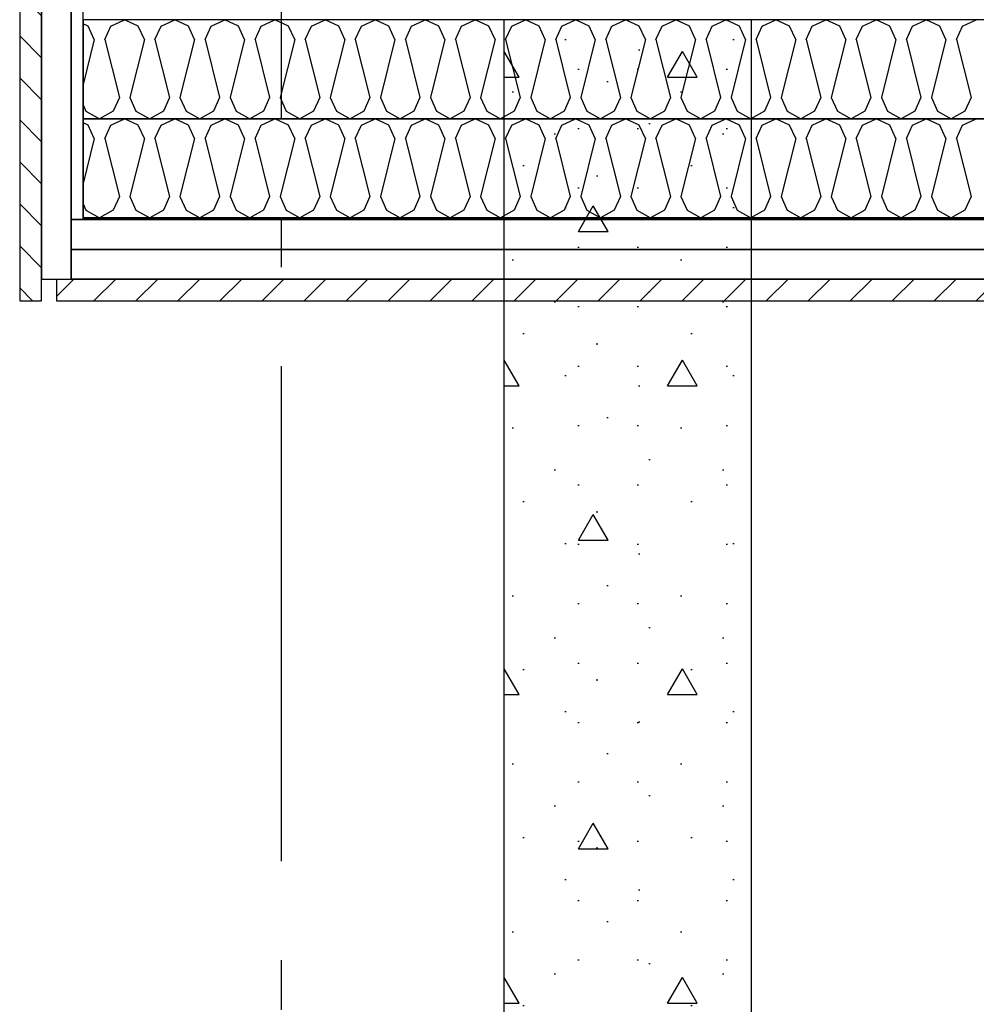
# Model space of a CAD drawing. Header units: millimetres. Extents: x -20520 to 12860, y -2780 to 10870.
# Tile 3 of 147: x -13164 to -12198, y 2025 to 3020. Entities that reach past the tile are written whole.
import ezdxf
from ezdxf.enums import TextEntityAlignment as Align

# ---------------------------------------------------------------- set-up
doc = ezdxf.new("R2010")
doc.units = ezdxf.units.MM
doc.header["$LTSCALE"] = 0.5
doc.header["$MEASUREMENT"] = 0
for name, pattern in [('Akselinje', [1500, 1000, -200, 100, -200]), ('PLINE', [0]), ('Wipeout_Contour', [2000, 0, -2000])]:
    doc.linetypes.add(name, pattern=pattern)
for name, color, linetype in [('23-- Yttervegger (Skravur)(Nye konstruksjoner)', 7, 'Continuous'), ('231- Bærende yttervegger (Skravur)(Nye konstruksjoner)', 7, 'Continuous'), ('251- Frittbærende dekker (Skravur)(Nye konstruksjoner)', 7, 'Continuous'), ('82-- Modullinjer(Nye konstruksjoner)', 7, 'Continuous')]:
    doc.layers.add(name, color=color, linetype=linetype)
doc.styles.add('GENERATED_STYLE_1', font='arial.ttf')
pattern_1 = [(0, (0, 0), (0, 43.30127), [0, -25]), (0, (12.5, 21.65), (0, 43.30127), [0, -25])]

# ---------------------------------------------------------------- blocks, each defined once
blk = doc.blocks.new('*X17')
at = {"layer": '251- Frittbærende dekker (Skravur)(Nye konstruksjoner)', "linetype": 'PLINE'}
for p, q in [((-13094.83, 3013.46), (-13100, 3015.91)), ((-13071.88, 3013.46), (-13058.06, 3020)), ((-13044.25, 3013.46), (-13058.06, 3020)), ((-13021.29, 3013.46), (-13007.47, 3020)), ((-12993.66, 3013.46), (-13007.47, 3020)), ((-12970.7, 3013.46), (-12956.89, 3020)), ((-12943.07, 3013.46), (-12956.89, 3020)), ((-12920.12, 3013.46), (-12906.3, 3020)), ((-12892.49, 3013.46), (-12906.3, 3020)), ((-12869.53, 3013.46), (-12855.72, 3020)), ((-12841.9, 3013.46), (-12855.72, 3020)), ((-12818.95, 3013.46), (-12805.13, 3020)), ((-12791.32, 3013.46), (-12805.13, 3020)), ((-12768.36, 3013.46), (-12754.54, 3020)), ((-12740.73, 3013.46), (-12754.54, 3020)), ((-12717.77, 3013.46), (-12703.96, 3020)), ((-12690.14, 3013.46), (-12703.96, 3020)), ((-12667.19, 3013.46), (-12653.37, 3020)), ((-12639.56, 3013.46), (-12653.37, 3020)), ((-12616.6, 3013.46), (-12602.79, 3020)), ((-12588.97, 3013.46), (-12602.79, 3020)), ((-12566.02, 3013.46), (-12552.2, 3020)), ((-12538.39, 3013.46), (-12552.2, 3020)), ((-12515.43, 3013.46), (-12501.61, 3020)), ((-12487.8, 3013.46), (-12501.61, 3020)), ((-12464.84, 3013.46), (-12451.03, 3020)), ((-12437.21, 3013.46), (-12451.03, 3020)), ((-12414.26, 3013.46), (-12400.44, 3020)), ((-12386.63, 3013.46), (-12400.44, 3020)), ((-12363.67, 3013.46), (-12349.86, 3020)), ((-12336.04, 3013.46), (-12349.86, 3020)), ((-12313.09, 3013.46), (-12299.27, 3020)), ((-12285.46, 3013.46), (-12299.27, 3020)), ((-12262.5, 3013.46), (-12248.68, 3020)), ((-12234.87, 3013.46), (-12248.68, 3020)), ((-12211.91, 3013.46), (-12198.1, 3020)), ((-13088.67, 2999.92), (-13094.83, 3013.46)), ((-13078.04, 2999.92), (-13071.88, 3013.46)), ((-13038.08, 2999.92), (-13044.25, 3013.46)), ((-13027.45, 2999.92), (-13021.29, 3013.46)), ((-12987.5, 2999.92), (-12993.66, 3013.46)), ((-12976.87, 2999.92), (-12970.7, 3013.46)), ((-12936.91, 2999.92), (-12943.07, 3013.46)), ((-12926.28, 2999.92), (-12920.12, 3013.46)), ((-12886.32, 2999.92), (-12892.49, 3013.46)), ((-12875.7, 2999.92), (-12869.53, 3013.46)), ((-12835.74, 2999.92), (-12841.9, 3013.46)), ((-12825.11, 2999.92), (-12818.95, 3013.46)), ((-12785.15, 2999.92), (-12791.32, 3013.46)), ((-12774.52, 2999.92), (-12768.36, 3013.46)), ((-12734.57, 2999.92), (-12740.73, 3013.46)), ((-12723.94, 2999.92), (-12717.77, 3013.46)), ((-12683.98, 2999.92), (-12690.14, 3013.46)), ((-12673.35, 2999.92), (-12667.19, 3013.46)), ((-12633.39, 2999.92), (-12639.56, 3013.46)), ((-12622.77, 2999.92), (-12616.6, 3013.46)), ((-12582.81, 2999.92), (-12588.97, 3013.46)), ((-12572.18, 2999.92), (-12566.02, 3013.46)), ((-12532.22, 2999.92), (-12538.39, 3013.46)), ((-12521.59, 2999.92), (-12515.43, 3013.46)), ((-12481.64, 2999.92), (-12487.8, 3013.46)), ((-12471.01, 2999.92), (-12464.84, 3013.46)), ((-12431.05, 2999.92), (-12437.21, 3013.46)), ((-12420.42, 2999.92), (-12414.26, 3013.46)), ((-12380.46, 2999.92), (-12386.63, 3013.46)), ((-12369.84, 2999.92), (-12363.67, 3013.46)), ((-12329.88, 2999.92), (-12336.04, 3013.46)), ((-12319.25, 2999.92), (-12313.09, 3013.46)), ((-12279.29, 2999.92), (-12285.46, 3013.46)), ((-12268.66, 2999.92), (-12262.5, 3013.46)), ((-12228.71, 2999.92), (-12234.87, 3013.46)), ((-12218.08, 2999.92), (-12211.91, 3013.46)), ((-13088.67, 2999.92), (-13100, 2954.59)), ((-13078.04, 2999.92), (-13063.37, 2941.26)), ((-13038.08, 2999.92), (-13052.75, 2941.26)), ((-13027.45, 2999.92), (-13012.79, 2941.26)), ((-12987.5, 2999.92), (-13002.16, 2941.26)), ((-12976.87, 2999.92), (-12962.2, 2941.26)), ((-12936.91, 2999.92), (-12951.57, 2941.26)), ((-12926.28, 2999.92), (-12911.62, 2941.26)), ((-12886.32, 2999.92), (-12900.99, 2941.26)), ((-12875.7, 2999.92), (-12861.03, 2941.26)), ((-12835.74, 2999.92), (-12850.4, 2941.26)), ((-12825.11, 2999.92), (-12810.44, 2941.26)), ((-12785.15, 2999.92), (-12799.82, 2941.26)), ((-12774.52, 2999.92), (-12759.86, 2941.26)), ((-12734.57, 2999.92), (-12749.23, 2941.26)), ((-12723.94, 2999.92), (-12709.27, 2941.26)), ((-12683.98, 2999.92), (-12698.64, 2941.26)), ((-12673.35, 2999.92), (-12658.69, 2941.26)), ((-12633.39, 2999.92), (-12648.06, 2941.26)), ((-12622.77, 2999.92), (-12608.1, 2941.26)), ((-12582.81, 2999.92), (-12597.47, 2941.26)), ((-12572.18, 2999.92), (-12557.51, 2941.26)), ((-12532.22, 2999.92), (-12546.89, 2941.26)), ((-12521.59, 2999.92), (-12506.93, 2941.26)), ((-12481.64, 2999.92), (-12496.3, 2941.26)), ((-12471.01, 2999.92), (-12456.34, 2941.26)), ((-12431.05, 2999.92), (-12445.71, 2941.26)), ((-12420.42, 2999.92), (-12405.76, 2941.26)), ((-12380.46, 2999.92), (-12395.13, 2941.26)), ((-12369.84, 2999.92), (-12355.17, 2941.26)), ((-12329.88, 2999.92), (-12344.54, 2941.26)), ((-12319.25, 2999.92), (-12304.58, 2941.26)), ((-12279.29, 2999.92), (-12293.96, 2941.26)), ((-12268.66, 2999.92), (-12254, 2941.26)), ((-12228.71, 2999.92), (-12243.37, 2941.26)), ((-12218.08, 2999.92), (-12203.41, 2941.26)), ((-13063.37, 2941.26), (-13069.54, 2927.71)), ((-13052.75, 2941.26), (-13046.58, 2927.71)), ((-13012.79, 2941.26), (-13018.95, 2927.71)), ((-13002.16, 2941.26), (-12996, 2927.71)), ((-12962.2, 2941.26), (-12968.37, 2927.71)), ((-12951.57, 2941.26), (-12945.41, 2927.71)), ((-12911.62, 2941.26), (-12917.78, 2927.71)), ((-12900.99, 2941.26), (-12894.82, 2927.71)), ((-12861.03, 2941.26), (-12867.2, 2927.71)), ((-12850.4, 2941.26), (-12844.24, 2927.71)), ((-12810.44, 2941.26), (-12816.61, 2927.71)), ((-12799.82, 2941.26), (-12793.65, 2927.71)), ((-12759.86, 2941.26), (-12766.02, 2927.71)), ((-12749.23, 2941.26), (-12743.07, 2927.71)), ((-12709.27, 2941.26), (-12715.44, 2927.71)), ((-12698.64, 2941.26), (-12692.48, 2927.71)), ((-12658.69, 2941.26), (-12664.85, 2927.71)), ((-12648.06, 2941.26), (-12641.89, 2927.71)), ((-12608.1, 2941.26), (-12614.27, 2927.71)), ((-12597.47, 2941.26), (-12591.31, 2927.71)), ((-12557.51, 2941.26), (-12563.68, 2927.71)), ((-12546.89, 2941.26), (-12540.72, 2927.71)), ((-12506.93, 2941.26), (-12513.09, 2927.71)), ((-12496.3, 2941.26), (-12490.14, 2927.71)), ((-12456.34, 2941.26), (-12462.51, 2927.71)), ((-12445.71, 2941.26), (-12439.55, 2927.71)), ((-12405.76, 2941.26), (-12411.92, 2927.71)), ((-12395.13, 2941.26), (-12388.96, 2927.71)), ((-12355.17, 2941.26), (-12361.34, 2927.71)), ((-12344.54, 2941.26), (-12338.38, 2927.71)), ((-12304.58, 2941.26), (-12310.75, 2927.71)), ((-12293.96, 2941.26), (-12287.79, 2927.71)), ((-12254, 2941.26), (-12260.16, 2927.71)), ((-12243.37, 2941.26), (-12237.21, 2927.71)), ((-12203.41, 2941.26), (-12209.58, 2927.71)), ((-13100, 2933.93), (-13097.17, 2927.71)), ((-13097.17, 2927.71), (-13083.35, 2920)), ((-13069.54, 2927.71), (-13083.35, 2920)), ((-13046.58, 2927.71), (-13032.77, 2920)), ((-13018.95, 2927.71), (-13032.77, 2920)), ((-12996, 2927.71), (-12982.18, 2920)), ((-12968.37, 2927.71), (-12982.18, 2920)), ((-12945.41, 2927.71), (-12931.6, 2920)), ((-12917.78, 2927.71), (-12931.6, 2920)), ((-12894.82, 2927.71), (-12881.01, 2920)), ((-12867.2, 2927.71), (-12881.01, 2920)), ((-12844.24, 2927.71), (-12830.42, 2920)), ((-12816.61, 2927.71), (-12830.42, 2920)), ((-12793.65, 2927.71), (-12779.84, 2920)), ((-12766.02, 2927.71), (-12779.84, 2920)), ((-12743.07, 2927.71), (-12729.25, 2920)), ((-12715.44, 2927.71), (-12729.25, 2920)), ((-12692.48, 2927.71), (-12678.67, 2920)), ((-12664.85, 2927.71), (-12678.67, 2920)), ((-12641.89, 2927.71), (-12628.08, 2920)), ((-12614.27, 2927.71), (-12628.08, 2920)), ((-12591.31, 2927.71), (-12577.49, 2920)), ((-12563.68, 2927.71), (-12577.49, 2920)), ((-12540.72, 2927.71), (-12526.91, 2920)), ((-12513.09, 2927.71), (-12526.91, 2920)), ((-12490.14, 2927.71), (-12476.32, 2920)), ((-12462.51, 2927.71), (-12476.32, 2920)), ((-12439.55, 2927.71), (-12425.74, 2920)), ((-12411.92, 2927.71), (-12425.74, 2920)), ((-12388.96, 2927.71), (-12375.15, 2920)), ((-12361.34, 2927.71), (-12375.15, 2920)), ((-12338.38, 2927.71), (-12324.56, 2920)), ((-12310.75, 2927.71), (-12324.56, 2920)), ((-12287.79, 2927.71), (-12273.98, 2920)), ((-12260.16, 2927.71), (-12273.98, 2920)), ((-12237.21, 2927.71), (-12223.39, 2920)), ((-12209.58, 2927.71), (-12223.39, 2920))]:
    blk.add_line(p, q, dxfattribs=at)
blk = doc.blocks.new('*X18')
at = {"layer": '251- Frittbærende dekker (Skravur)(Nye konstruksjoner)', "linetype": 'PLINE'}
for p, q in [((-13094.83, 2913.46), (-13100, 2915.91)), ((-13071.88, 2913.46), (-13058.06, 2920)), ((-13044.25, 2913.46), (-13058.06, 2920)), ((-13021.29, 2913.46), (-13007.47, 2920)), ((-12993.66, 2913.46), (-13007.47, 2920)), ((-12970.7, 2913.46), (-12956.89, 2920)), ((-12943.07, 2913.46), (-12956.89, 2920)), ((-12920.12, 2913.46), (-12906.3, 2920)), ((-12892.49, 2913.46), (-12906.3, 2920)), ((-12869.53, 2913.46), (-12855.72, 2920)), ((-12841.9, 2913.46), (-12855.72, 2920)), ((-12818.95, 2913.46), (-12805.13, 2920)), ((-12791.32, 2913.46), (-12805.13, 2920)), ((-12768.36, 2913.46), (-12754.54, 2920)), ((-12740.73, 2913.46), (-12754.54, 2920)), ((-12717.77, 2913.46), (-12703.96, 2920)), ((-12690.14, 2913.46), (-12703.96, 2920)), ((-12667.19, 2913.46), (-12653.37, 2920)), ((-12639.56, 2913.46), (-12653.37, 2920)), ((-12616.6, 2913.46), (-12602.79, 2920)), ((-12588.97, 2913.46), (-12602.79, 2920)), ((-12566.02, 2913.46), (-12552.2, 2920)), ((-12538.39, 2913.46), (-12552.2, 2920)), ((-12515.43, 2913.46), (-12501.61, 2920)), ((-12487.8, 2913.46), (-12501.61, 2920)), ((-12464.84, 2913.46), (-12451.03, 2920)), ((-12437.21, 2913.46), (-12451.03, 2920)), ((-12414.26, 2913.46), (-12400.44, 2920)), ((-12386.63, 2913.46), (-12400.44, 2920)), ((-12363.67, 2913.46), (-12349.86, 2920)), ((-12336.04, 2913.46), (-12349.86, 2920)), ((-12313.09, 2913.46), (-12299.27, 2920)), ((-12285.46, 2913.46), (-12299.27, 2920)), ((-12262.5, 2913.46), (-12248.68, 2920)), ((-12234.87, 2913.46), (-12248.68, 2920)), ((-12211.91, 2913.46), (-12198.1, 2920)), ((-13088.67, 2899.92), (-13094.83, 2913.46)), ((-13078.04, 2899.92), (-13071.88, 2913.46)), ((-13038.08, 2899.92), (-13044.25, 2913.46)), ((-13027.45, 2899.92), (-13021.29, 2913.46)), ((-12987.5, 2899.92), (-12993.66, 2913.46)), ((-12976.87, 2899.92), (-12970.7, 2913.46)), ((-12936.91, 2899.92), (-12943.07, 2913.46)), ((-12926.28, 2899.92), (-12920.12, 2913.46)), ((-12886.32, 2899.92), (-12892.49, 2913.46)), ((-12875.7, 2899.92), (-12869.53, 2913.46)), ((-12835.74, 2899.92), (-12841.9, 2913.46)), ((-12825.11, 2899.92), (-12818.95, 2913.46)), ((-12785.15, 2899.92), (-12791.32, 2913.46)), ((-12774.52, 2899.92), (-12768.36, 2913.46)), ((-12734.57, 2899.92), (-12740.73, 2913.46)), ((-12723.94, 2899.92), (-12717.77, 2913.46)), ((-12683.98, 2899.92), (-12690.14, 2913.46)), ((-12673.35, 2899.92), (-12667.19, 2913.46)), ((-12633.39, 2899.92), (-12639.56, 2913.46)), ((-12622.77, 2899.92), (-12616.6, 2913.46)), ((-12582.81, 2899.92), (-12588.97, 2913.46)), ((-12572.18, 2899.92), (-12566.02, 2913.46)), ((-12532.22, 2899.92), (-12538.39, 2913.46)), ((-12521.59, 2899.92), (-12515.43, 2913.46)), ((-12481.64, 2899.92), (-12487.8, 2913.46)), ((-12471.01, 2899.92), (-12464.84, 2913.46)), ((-12431.05, 2899.92), (-12437.21, 2913.46)), ((-12420.42, 2899.92), (-12414.26, 2913.46)), ((-12380.46, 2899.92), (-12386.63, 2913.46)), ((-12369.84, 2899.92), (-12363.67, 2913.46)), ((-12329.88, 2899.92), (-12336.04, 2913.46)), ((-12319.25, 2899.92), (-12313.09, 2913.46)), ((-12279.29, 2899.92), (-12285.46, 2913.46)), ((-12268.66, 2899.92), (-12262.5, 2913.46)), ((-12228.71, 2899.92), (-12234.87, 2913.46)), ((-12218.08, 2899.92), (-12211.91, 2913.46)), ((-13088.67, 2899.92), (-13100, 2854.59)), ((-13078.04, 2899.92), (-13063.37, 2841.26)), ((-13038.08, 2899.92), (-13052.75, 2841.26)), ((-13027.45, 2899.92), (-13012.79, 2841.26)), ((-12987.5, 2899.92), (-13002.16, 2841.26)), ((-12976.87, 2899.92), (-12962.2, 2841.26)), ((-12936.91, 2899.92), (-12951.57, 2841.26)), ((-12926.28, 2899.92), (-12911.62, 2841.26)), ((-12886.32, 2899.92), (-12900.99, 2841.26)), ((-12875.7, 2899.92), (-12861.03, 2841.26)), ((-12835.74, 2899.92), (-12850.4, 2841.26)), ((-12825.11, 2899.92), (-12810.44, 2841.26)), ((-12785.15, 2899.92), (-12799.82, 2841.26)), ((-12774.52, 2899.92), (-12759.86, 2841.26)), ((-12734.57, 2899.92), (-12749.23, 2841.26)), ((-12723.94, 2899.92), (-12709.27, 2841.26)), ((-12683.98, 2899.92), (-12698.64, 2841.26)), ((-12673.35, 2899.92), (-12658.69, 2841.26)), ((-12633.39, 2899.92), (-12648.06, 2841.26)), ((-12622.77, 2899.92), (-12608.1, 2841.26)), ((-12582.81, 2899.92), (-12597.47, 2841.26)), ((-12572.18, 2899.92), (-12557.51, 2841.26)), ((-12532.22, 2899.92), (-12546.89, 2841.26)), ((-12521.59, 2899.92), (-12506.93, 2841.26)), ((-12481.64, 2899.92), (-12496.3, 2841.26)), ((-12471.01, 2899.92), (-12456.34, 2841.26)), ((-12431.05, 2899.92), (-12445.71, 2841.26)), ((-12420.42, 2899.92), (-12405.76, 2841.26)), ((-12380.46, 2899.92), (-12395.13, 2841.26)), ((-12369.84, 2899.92), (-12355.17, 2841.26)), ((-12329.88, 2899.92), (-12344.54, 2841.26)), ((-12319.25, 2899.92), (-12304.58, 2841.26)), ((-12279.29, 2899.92), (-12293.96, 2841.26)), ((-12268.66, 2899.92), (-12254, 2841.26)), ((-12228.71, 2899.92), (-12243.37, 2841.26)), ((-12218.08, 2899.92), (-12203.41, 2841.26)), ((-13063.37, 2841.26), (-13069.54, 2827.71)), ((-13052.75, 2841.26), (-13046.58, 2827.71)), ((-13012.79, 2841.26), (-13018.95, 2827.71)), ((-13002.16, 2841.26), (-12996, 2827.71)), ((-12962.2, 2841.26), (-12968.37, 2827.71)), ((-12951.57, 2841.26), (-12945.41, 2827.71)), ((-12911.62, 2841.26), (-12917.78, 2827.71)), ((-12900.99, 2841.26), (-12894.82, 2827.71)), ((-12861.03, 2841.26), (-12867.2, 2827.71)), ((-12850.4, 2841.26), (-12844.24, 2827.71)), ((-12810.44, 2841.26), (-12816.61, 2827.71)), ((-12799.82, 2841.26), (-12793.65, 2827.71)), ((-12759.86, 2841.26), (-12766.02, 2827.71)), ((-12749.23, 2841.26), (-12743.07, 2827.71)), ((-12709.27, 2841.26), (-12715.44, 2827.71)), ((-12698.64, 2841.26), (-12692.48, 2827.71)), ((-12658.69, 2841.26), (-12664.85, 2827.71)), ((-12648.06, 2841.26), (-12641.89, 2827.71)), ((-12608.1, 2841.26), (-12614.27, 2827.71)), ((-12597.47, 2841.26), (-12591.31, 2827.71)), ((-12557.51, 2841.26), (-12563.68, 2827.71)), ((-12546.89, 2841.26), (-12540.72, 2827.71)), ((-12506.93, 2841.26), (-12513.09, 2827.71)), ((-12496.3, 2841.26), (-12490.14, 2827.71)), ((-12456.34, 2841.26), (-12462.51, 2827.71)), ((-12445.71, 2841.26), (-12439.55, 2827.71)), ((-12405.76, 2841.26), (-12411.92, 2827.71)), ((-12395.13, 2841.26), (-12388.96, 2827.71)), ((-12355.17, 2841.26), (-12361.34, 2827.71)), ((-12344.54, 2841.26), (-12338.38, 2827.71)), ((-12304.58, 2841.26), (-12310.75, 2827.71)), ((-12293.96, 2841.26), (-12287.79, 2827.71)), ((-12254, 2841.26), (-12260.16, 2827.71)), ((-12243.37, 2841.26), (-12237.21, 2827.71)), ((-12203.41, 2841.26), (-12209.58, 2827.71)), ((-13100, 2833.93), (-13097.17, 2827.71)), ((-13097.17, 2827.71), (-13083.35, 2820)), ((-13069.54, 2827.71), (-13083.35, 2820)), ((-13046.58, 2827.71), (-13032.77, 2820)), ((-13018.95, 2827.71), (-13032.77, 2820)), ((-12996, 2827.71), (-12982.18, 2820)), ((-12968.37, 2827.71), (-12982.18, 2820)), ((-12945.41, 2827.71), (-12931.6, 2820)), ((-12917.78, 2827.71), (-12931.6, 2820)), ((-12894.82, 2827.71), (-12881.01, 2820)), ((-12867.2, 2827.71), (-12881.01, 2820)), ((-12844.24, 2827.71), (-12830.42, 2820)), ((-12816.61, 2827.71), (-12830.42, 2820)), ((-12793.65, 2827.71), (-12779.84, 2820)), ((-12766.02, 2827.71), (-12779.84, 2820)), ((-12743.07, 2827.71), (-12729.25, 2820)), ((-12715.44, 2827.71), (-12729.25, 2820)), ((-12692.48, 2827.71), (-12678.67, 2820)), ((-12664.85, 2827.71), (-12678.67, 2820)), ((-12641.89, 2827.71), (-12628.08, 2820)), ((-12614.27, 2827.71), (-12628.08, 2820)), ((-12591.31, 2827.71), (-12577.49, 2820)), ((-12563.68, 2827.71), (-12577.49, 2820)), ((-12540.72, 2827.71), (-12526.91, 2820)), ((-12513.09, 2827.71), (-12526.91, 2820)), ((-12490.14, 2827.71), (-12476.32, 2820)), ((-12462.51, 2827.71), (-12476.32, 2820)), ((-12439.55, 2827.71), (-12425.74, 2820)), ((-12411.92, 2827.71), (-12425.74, 2820)), ((-12388.96, 2827.71), (-12375.15, 2820)), ((-12361.34, 2827.71), (-12375.15, 2820)), ((-12338.38, 2827.71), (-12324.56, 2820)), ((-12310.75, 2827.71), (-12324.56, 2820)), ((-12287.79, 2827.71), (-12273.98, 2820)), ((-12260.16, 2827.71), (-12273.98, 2820)), ((-12237.21, 2827.71), (-12223.39, 2820)), ((-12209.58, 2827.71), (-12223.39, 2820))]:
    blk.add_line(p, q, dxfattribs=at)
blk = doc.blocks.new('Standard grid marker[2]', base_point=(-12900, 10369.94))
at = {"layer": '82-- Modullinjer(Nye konstruksjoner)', "linetype": 'Akselinje'}
blk.add_line((-12900, 10169.94), (-12900, -2080.08), dxfattribs=at)
at = {"layer": '82-- Modullinjer(Nye konstruksjoner)', "style": 'GENERATED_STYLE_1'}
for tag, p in [('AC_MarkerText_1_0', (-12900, 10707.44)), ('AC_MarkerText_1_1', (-12900, -2442.58))]:
    blk.add_attdef(tag, text='', height=175, rotation=360, dxfattribs=at).set_placement(p, align=Align.TOP_CENTER)

msp = doc.modelspace()

# ---------------------------------------------------------------- hatches: boundary and pattern name
at = {"layer": '23-- Yttervegger (Skravur)(Nye konstruksjoner)', "linetype": 'Continuous'}
h = msp.add_hatch(dxfattribs=at)
h.set_pattern_fill('Betong_strukturell', color=256, style=0, pattern_type=2)
h.set_pattern_definition([(0, (0, 0), (0, 311.769), [30, -150]), (0, (90, 155.9), (0, 311.769), [30, -150]), (60, (0, 0), (-270, 155.8846), [30, -150]), (60, (180, 0), (-270, 155.8846), [30, -150]), (120, (30, 0), (270, 155.8846), [30, -150]), (120, (210, 0), (270, 155.8846), [30, -150]), (0, (0, 30), (0, 60), [0, -60, 0, -90]), (45, (30, 30), (-42.4264, 42.4264), [0, -45, 0, -75])])
h.paths.add_polyline_path([(-12675, -450), (-12425, -450), (-12425, 3020), (-12675, 3020)])
at = {"layer": '231- Bærende yttervegger (Skravur)(Nye konstruksjoner)', "linetype": 'Continuous'}
h = msp.add_hatch(dxfattribs=at)
h.set_pattern_fill('Prikker_tett', color=256, style=0, pattern_type=2)
h.set_pattern_definition(pattern_1)
h.paths.add_polyline_path([(-13112, 4400), (-13112, 2818), (-13100, 2818), (-13100, 4400)])
at = {"layer": '251- Frittbærende dekker (Skravur)(Nye konstruksjoner)', "linetype": 'Continuous'}
h = msp.add_hatch(dxfattribs=at)
h.set_pattern_fill('Prikker_tett', color=256, style=0, pattern_type=2)
h.set_pattern_definition(pattern_1)
h.paths.add_polyline_path([(-13100, 2818), (-5100, 2818), (-5100, 2820), (-13100, 2820)])
h = msp.add_hatch(dxfattribs=at)
h.set_pattern_fill('Skrålinjer_1', color=256, style=0, pattern_type=2)
h.set_pattern_definition([(45, (0, 0), (-21.213203, 21.213203), [])])
h.paths.add_polyline_path([(-13127, 2736), (-5132, 2736), (-5132, 2758), (-13127, 2758)])

# ---------------------------------------------------------------- linework, layer by layer
at = {"layer": '23-- Yttervegger (Skravur)(Nye konstruksjoner)', "linetype": 'PLINE', "flags": 128}
msp.add_lwpolyline([(-12675, -450), (-12425, -450), (-12425, 3020), (-12675, 3020)], close=True, dxfattribs=at)
at = {"layer": '231- Bærende yttervegger (Skravur)(Nye konstruksjoner)', "linetype": 'PLINE', "flags": 128}
for points in [[(-13112, 4400), (-13112, 2818), (-13100, 2818), (-13100, 4400)], [(-5132, 2818), (-13112, 2818), (-13112, 2788), (-5132, 2788)], [(-5132, 2788), (-13112, 2788), (-13112, 2758), (-5132, 2758)]]:
    msp.add_lwpolyline(points, close=True, dxfattribs=at)
at = {"layer": '251- Frittbærende dekker (Skravur)(Nye konstruksjoner)', "linetype": 'PLINE', "flags": 128}
for points in [[(-13100, 3020), (-13100, 2920), (-150, 2920), (-150, 3020)], [(-13100, 2920), (-13100, 2820), (-5100, 2820), (-5100, 2920)], [(-13100, 2818), (-5100, 2818), (-5100, 2820), (-13100, 2820)], [(-13127, 2736), (-5132, 2736), (-5132, 2758), (-13127, 2758)]]:
    msp.add_lwpolyline(points, close=True, dxfattribs=at)

# ---------------------------------------------------------------- block references
at = {"layer": '251- Frittbærende dekker (Skravur)(Nye konstruksjoner)', "linetype": 'PLINE'}
for name in ['*X17', '*X18']:
    msp.add_blockref(name, (0, 0), dxfattribs=at)

# ---------------------------------------------------------------- next in the draw order: wipeouts: each hides what was drawn before it
at = {"linetype": 'Wipeout_Contour', "ltscale": 54491.487949}
msp.add_wipeout([(-13142, 4360), (-13142, 2758), (-13112, 2758), (-13112, 4360)], dxfattribs=at).dxf.layer = '231- Bærende yttervegger (Skravur)(Nye konstruksjoner)'

# ---------------------------------------------------------------- next in the draw order: hatches: boundary and pattern name
at = {"layer": '231- Bærende yttervegger (Skravur)(Nye konstruksjoner)', "linetype": 'Continuous'}
h = msp.add_hatch(dxfattribs=at)
h.set_pattern_fill('Skrålinjer_1', color=256, style=0, pattern_type=2)
h.set_pattern_definition([(315, (57287.31, -1899), (21.213203, 21.213203), [])])
h.paths.add_polyline_path([(-13164, 4340), (-13164, 2736), (-13142, 2736), (-13142, 4340)])

# ---------------------------------------------------------------- next in the draw order: linework, layer by layer
at = {"layer": '231- Bærende yttervegger (Skravur)(Nye konstruksjoner)', "linetype": 'PLINE', "flags": 128}
for points in [[(-13142, 4360), (-13142, 2758), (-13112, 2758), (-13112, 4360)], [(-13164, 4340), (-13164, 2736), (-13142, 2736), (-13142, 4340)]]:
    msp.add_lwpolyline(points, close=True, dxfattribs=at)

# ---------------------------------------------------------------- next in the draw order: block references
at = {"layer": '82-- Modullinjer(Nye konstruksjoner)', "linetype": 'PLINE'}
msp.add_blockref('Standard grid marker[2]', (-12900, 10369.94), dxfattribs=at)

doc.saveas('drawing.dxf')
